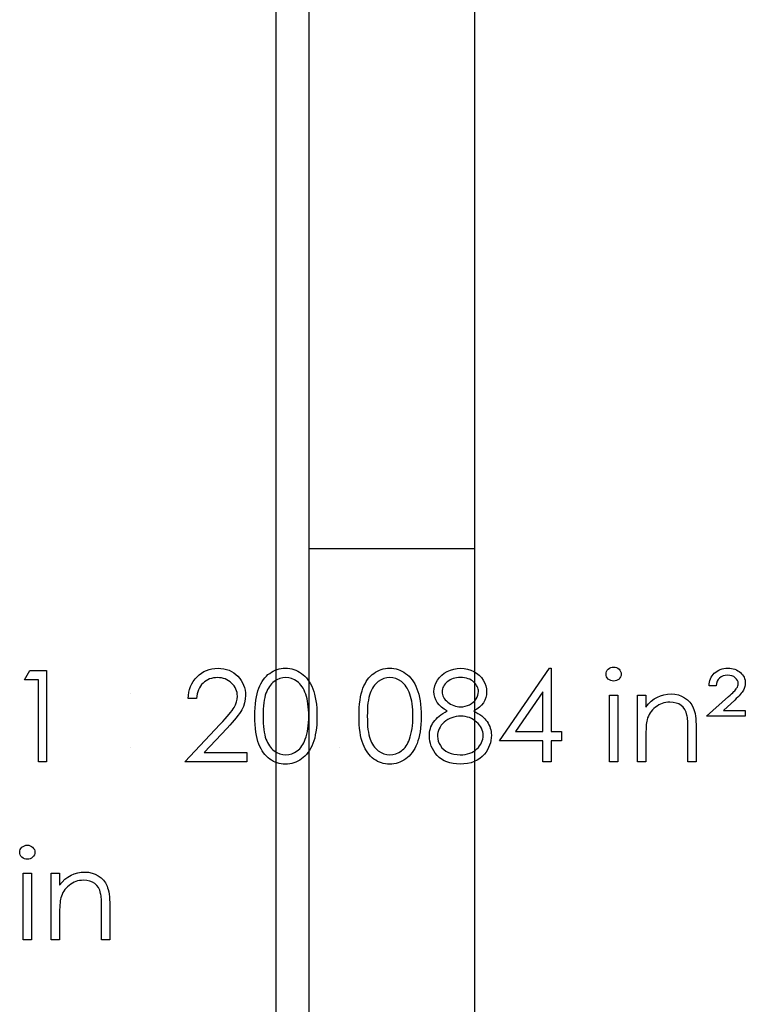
# Model space of a CAD drawing. Header units: inches. Extents: x 7.3 to 43.3, y -43.5 to -20.4.
# Tile 108 of 136: x 42 to 43, y -40.6 to -39.1. Entities that reach past the tile are written whole.
import ezdxf

# ---------------------------------------------------------------- set-up
doc = ezdxf.new("R2010")
doc.units = ezdxf.units.IN
doc.header["$LTSCALE"] = 0.5
doc.header["$MEASUREMENT"] = 0
doc.layers.add('SID-M-D', color=42, linetype='Continuous')
doc.layers.add('SID-M-S', color=105, linetype='Continuous')

# ---------------------------------------------------------------- blocks, each defined once
blk = doc.blocks.new('*U11')
at = {"layer": 'SID-M-S'}
for p, q in [((0.25, 0), (0.25, 22)), ((0.3, 0), (0.3, 22)), ((0.55, 0), (0.55, 22)), ((0.3, 3), (0.55, 3))]:
    blk.add_line(p, q, dxfattribs=at)

msp = doc.modelspace()

# ---------------------------------------------------------------- linework, layer by layer
at = {"color": 7, "linetype": 'Continuous'}
for p, q in [((41.9612, -40.1116), (41.9693, -40.0975)), ((41.9693, -40.0975), (41.9948, -40.0975)), ((41.9948, -40.0975), (41.9948, -40.0975)), ((41.9948, -40.0975), (41.9948, -40.2353)), ((42.2219, -40.1069), (42.2252, -40.1039)), ((42.2252, -40.1039), (42.2287, -40.1012)), ((42.2287, -40.1012), (42.2323, -40.099)), ((42.2323, -40.099), (42.2362, -40.0972)), ((42.2362, -40.0972), (42.2402, -40.0958)), ((42.2402, -40.0958), (42.2444, -40.0948)), ((42.2444, -40.0948), (42.2489, -40.0942)), ((42.2489, -40.0942), (42.2535, -40.094)), ((42.2535, -40.094), (42.2535, -40.094)), ((42.2535, -40.094), (42.258, -40.0942)), ((42.258, -40.0942), (42.2623, -40.0948)), ((42.2623, -40.0948), (42.2664, -40.0957)), ((42.2664, -40.0957), (42.2703, -40.097)), ((42.2703, -40.097), (42.274, -40.0988)), ((42.274, -40.0988), (42.2774, -40.1009)), ((42.2774, -40.1009), (42.2806, -40.1033)), ((42.2806, -40.1033), (42.2836, -40.1062)), ((42.2836, -40.1062), (42.2863, -40.1093)), ((42.3242, -40.1084), (42.3265, -40.106)), ((42.3265, -40.106), (42.3289, -40.1037)), ((42.3289, -40.1037), (42.3315, -40.1017)), ((42.3315, -40.1017), (42.3342, -40.0999)), ((42.3342, -40.0999), (42.337, -40.0983)), ((42.337, -40.0983), (42.3398, -40.097)), ((42.3398, -40.097), (42.3428, -40.0959)), ((42.3428, -40.0959), (42.3458, -40.0951)), ((42.3458, -40.0951), (42.3489, -40.0945)), ((42.3489, -40.0945), (42.352, -40.0941)), ((42.352, -40.0941), (42.3553, -40.094)), ((42.3553, -40.094), (42.3553, -40.094)), ((42.3553, -40.094), (42.3586, -40.0941)), ((42.3586, -40.0941), (42.3618, -40.0945)), ((42.3618, -40.0945), (42.3649, -40.0951)), ((42.3649, -40.0951), (42.368, -40.0959)), ((42.368, -40.0959), (42.371, -40.097)), ((42.371, -40.097), (42.3739, -40.0983)), ((42.3739, -40.0983), (42.3767, -40.0999)), ((42.3767, -40.0999), (42.3795, -40.1017)), ((42.3795, -40.1017), (42.3821, -40.1038)), ((42.3821, -40.1038), (42.3846, -40.1061)), ((42.3846, -40.1061), (42.3869, -40.1086)), ((42.4814, -40.1084), (42.4837, -40.106)), ((42.4837, -40.106), (42.4861, -40.1037)), ((42.4861, -40.1037), (42.4887, -40.1017)), ((42.4887, -40.1017), (42.4914, -40.0999)), ((42.4914, -40.0999), (42.4942, -40.0983)), ((42.4942, -40.0983), (42.4971, -40.097)), ((42.4971, -40.097), (42.5, -40.0959)), ((42.5, -40.0959), (42.503, -40.0951)), ((42.503, -40.0951), (42.5061, -40.0945)), ((42.5061, -40.0945), (42.5093, -40.0941)), ((42.5093, -40.0941), (42.5125, -40.094)), ((42.5125, -40.094), (42.5125, -40.094)), ((42.5125, -40.094), (42.5158, -40.0941)), ((42.5158, -40.0941), (42.519, -40.0945)), ((42.519, -40.0945), (42.5222, -40.0951)), ((42.5222, -40.0951), (42.5252, -40.0959)), ((42.5252, -40.0959), (42.5282, -40.097)), ((42.5282, -40.097), (42.5311, -40.0983)), ((42.5311, -40.0983), (42.534, -40.0999)), ((42.534, -40.0999), (42.5367, -40.1017)), ((42.5367, -40.1017), (42.5393, -40.1038)), ((42.5393, -40.1038), (42.5418, -40.1061)), ((42.5418, -40.1061), (42.5442, -40.1086)), ((42.5878, -40.1081), (42.5912, -40.1046)), ((42.5912, -40.1046), (42.5951, -40.1015)), ((42.5951, -40.1015), (42.5996, -40.0988)), ((42.5996, -40.0988), (42.6044, -40.0967)), ((42.6044, -40.0967), (42.6094, -40.0952)), ((42.6094, -40.0952), (42.6145, -40.0943)), ((42.6145, -40.0943), (42.6199, -40.094)), ((42.6199, -40.094), (42.6199, -40.094)), ((42.6199, -40.094), (42.6252, -40.0943)), ((42.6252, -40.0943), (42.6302, -40.0952)), ((42.6302, -40.0952), (42.635, -40.0967)), ((42.635, -40.0967), (42.6396, -40.0989)), ((42.6396, -40.0989), (42.6439, -40.1015)), ((42.6439, -40.1015), (42.6477, -40.1046)), ((42.6477, -40.1046), (42.651, -40.1082)), ((42.6785, -40.2035), (42.7537, -40.094)), ((42.7537, -40.094), (42.7562, -40.094)), ((42.7562, -40.094), (42.7562, -40.094)), ((42.7562, -40.094), (42.7562, -40.1894)), ((42.8392, -40.1029), (42.8394, -40.1007)), ((42.8394, -40.1049), (42.8392, -40.1029)), ((42.8392, -40.1029), (42.8392, -40.1029)), ((42.8394, -40.1007), (42.8401, -40.0988)), ((42.8401, -40.1069), (42.8394, -40.1049)), ((42.8401, -40.0988), (42.8411, -40.097)), ((42.8411, -40.097), (42.8426, -40.0953)), ((42.8426, -40.0953), (42.8443, -40.094)), ((42.8443, -40.094), (42.8463, -40.093)), ((42.8463, -40.093), (42.8484, -40.0924)), ((42.8484, -40.0924), (42.8506, -40.0922)), ((42.8506, -40.0922), (42.8529, -40.0924)), ((42.8529, -40.0924), (42.8551, -40.093)), ((42.8551, -40.093), (42.857, -40.094)), ((42.857, -40.094), (42.8588, -40.0953)), ((42.8588, -40.0953), (42.8603, -40.097)), ((42.8603, -40.097), (42.8613, -40.0988)), ((42.8613, -40.0988), (42.862, -40.1007)), ((42.862, -40.1049), (42.8613, -40.1069)), ((42.862, -40.1007), (42.8622, -40.1029)), ((42.8622, -40.1029), (42.862, -40.1049)), ((42.8622, -40.1029), (42.8622, -40.1029)), ((42.9979, -40.1077), (42.9993, -40.1055)), ((42.9993, -40.1055), (43.0009, -40.1034)), ((43.0009, -40.1034), (43.0027, -40.1015)), ((43.0027, -40.1015), (43.0048, -40.0997)), ((43.0048, -40.0997), (43.0069, -40.0982)), ((43.0069, -40.0982), (43.0093, -40.0969)), ((43.0093, -40.0969), (43.0117, -40.0959)), ((43.0117, -40.0959), (43.0144, -40.095)), ((43.0159, -40.1056), (43.013, -40.1069)), ((43.0144, -40.095), (43.0171, -40.0945)), ((43.0192, -40.1048), (43.0159, -40.1056)), ((43.0171, -40.0945), (43.02, -40.0941)), ((43.0228, -40.1046), (43.0192, -40.1048)), ((43.02, -40.0941), (43.0231, -40.094)), ((43.0262, -40.1048), (43.0228, -40.1046)), ((43.0228, -40.1046), (43.0228, -40.1046)), ((43.0231, -40.094), (43.0231, -40.094)), ((43.0231, -40.094), (43.0259, -40.0941)), ((43.0259, -40.0941), (43.0287, -40.0944)), ((43.0292, -40.1055), (43.0262, -40.1048)), ((43.0287, -40.0944), (43.0312, -40.0949)), ((43.0319, -40.1067), (43.0292, -40.1055)), ((43.0312, -40.0949), (43.0337, -40.0956)), ((43.0337, -40.0956), (43.036, -40.0966)), ((43.036, -40.0966), (43.0382, -40.0977)), ((43.0382, -40.0977), (43.0402, -40.099)), ((43.0402, -40.099), (43.0421, -40.1005)), ((43.0421, -40.1005), (43.0438, -40.1022)), ((43.0438, -40.1022), (43.0453, -40.1039)), ((43.0453, -40.1039), (43.0466, -40.1058)), ((43.0466, -40.1058), (43.0476, -40.1077)), ((41.9824, -40.1116), (41.9612, -40.1116)), ((41.9612, -40.1116), (41.9612, -40.1116)), ((41.9824, -40.2353), (41.9824, -40.1116)), ((41.9824, -40.1116), (41.9824, -40.1116)), ((42.2122, -40.1216), (42.214, -40.1176)), ((42.214, -40.1176), (42.2162, -40.1138)), ((42.2162, -40.1138), (42.2189, -40.1102)), ((42.2189, -40.1102), (42.2219, -40.1069)), ((42.227, -40.1211), (42.2254, -40.1237)), ((42.2288, -40.1187), (42.227, -40.1211)), ((42.2309, -40.1165), (42.2288, -40.1187)), ((42.2331, -40.1145), (42.2309, -40.1165)), ((42.2355, -40.1128), (42.2331, -40.1145)), ((42.2381, -40.1114), (42.2355, -40.1128)), ((42.2407, -40.1102), (42.2381, -40.1114)), ((42.2436, -40.1093), (42.2407, -40.1102)), ((42.2465, -40.1086), (42.2436, -40.1093)), ((42.2496, -40.1083), (42.2465, -40.1086)), ((42.2528, -40.1081), (42.2496, -40.1083)), ((42.2559, -40.1083), (42.2528, -40.1081)), ((42.2528, -40.1081), (42.2528, -40.1081)), ((42.2589, -40.1086), (42.2559, -40.1083)), ((42.2617, -40.1093), (42.2589, -40.1086)), ((42.2644, -40.1102), (42.2617, -40.1093)), ((42.267, -40.1113), (42.2644, -40.1102)), ((42.2695, -40.1128), (42.267, -40.1113)), ((42.2718, -40.1144), (42.2695, -40.1128)), ((42.2741, -40.1164), (42.2718, -40.1144)), ((42.2761, -40.1185), (42.2741, -40.1164)), ((42.2778, -40.1207), (42.2761, -40.1185)), ((42.2793, -40.123), (42.2778, -40.1207)), ((42.2863, -40.1093), (42.2886, -40.1126)), ((42.2886, -40.1126), (42.2906, -40.116)), ((42.2906, -40.116), (42.2922, -40.1195)), ((42.2922, -40.1195), (42.2935, -40.1231)), ((42.3151, -40.1243), (42.3166, -40.1206)), ((42.3166, -40.1206), (42.3183, -40.1173)), ((42.3183, -40.1173), (42.3201, -40.1141)), ((42.3201, -40.1141), (42.3221, -40.1112)), ((42.3221, -40.1112), (42.3242, -40.1084)), ((42.3327, -40.1194), (42.3311, -40.1216)), ((42.3344, -40.1175), (42.3327, -40.1194)), ((42.3363, -40.1157), (42.3344, -40.1175)), ((42.3383, -40.1141), (42.3363, -40.1157)), ((42.3424, -40.1115), (42.3383, -40.1141)), ((42.3467, -40.1096), (42.3424, -40.1115)), ((42.3512, -40.1085), (42.3467, -40.1096)), ((42.3557, -40.1081), (42.3512, -40.1085)), ((42.3602, -40.1085), (42.3557, -40.1081)), ((42.3557, -40.1081), (42.3557, -40.1081)), ((42.3646, -40.1096), (42.3602, -40.1085)), ((42.3689, -40.1115), (42.3646, -40.1096)), ((42.373, -40.1141), (42.3689, -40.1115)), ((42.375, -40.1157), (42.373, -40.1141)), ((42.3769, -40.1176), (42.375, -40.1157)), ((42.3787, -40.1196), (42.3769, -40.1176)), ((42.3803, -40.1219), (42.3787, -40.1196)), ((42.3869, -40.1086), (42.3891, -40.1114)), ((42.3891, -40.1114), (42.3912, -40.1144)), ((42.3912, -40.1144), (42.3931, -40.1177)), ((42.3931, -40.1177), (42.3949, -40.1212)), ((42.4723, -40.1243), (42.4738, -40.1206)), ((42.4738, -40.1206), (42.4755, -40.1173)), ((42.4755, -40.1173), (42.4773, -40.1141)), ((42.4773, -40.1141), (42.4793, -40.1112)), ((42.4793, -40.1112), (42.4814, -40.1084)), ((42.4899, -40.1194), (42.4883, -40.1216)), ((42.4917, -40.1175), (42.4899, -40.1194)), ((42.4935, -40.1157), (42.4917, -40.1175)), ((42.4955, -40.1141), (42.4935, -40.1157)), ((42.4997, -40.1115), (42.4955, -40.1141)), ((42.5039, -40.1096), (42.4997, -40.1115)), ((42.5084, -40.1085), (42.5039, -40.1096)), ((42.5129, -40.1081), (42.5084, -40.1085)), ((42.5174, -40.1085), (42.5129, -40.1081)), ((42.5129, -40.1081), (42.5129, -40.1081)), ((42.5218, -40.1096), (42.5174, -40.1085)), ((42.5261, -40.1115), (42.5218, -40.1096)), ((42.5303, -40.1141), (42.5261, -40.1115)), ((42.5322, -40.1157), (42.5303, -40.1141)), ((42.5341, -40.1176), (42.5322, -40.1157)), ((42.5359, -40.1196), (42.5341, -40.1176)), ((42.5376, -40.1219), (42.5359, -40.1196)), ((42.5442, -40.1086), (42.5464, -40.1114)), ((42.5464, -40.1114), (42.5484, -40.1144)), ((42.5484, -40.1144), (42.5504, -40.1177)), ((42.5504, -40.1177), (42.5521, -40.1212)), ((42.5799, -40.125), (42.5808, -40.1206)), ((42.5808, -40.1206), (42.5825, -40.1163)), ((42.5825, -40.1163), (42.5849, -40.1121)), ((42.5849, -40.1121), (42.5878, -40.1081)), ((42.5949, -40.1195), (42.5938, -40.1214)), ((42.5963, -40.1178), (42.5949, -40.1195)), ((42.5978, -40.1161), (42.5963, -40.1178)), ((42.5996, -40.1145), (42.5978, -40.1161)), ((42.6017, -40.113), (42.5996, -40.1145)), ((42.6038, -40.1117), (42.6017, -40.113)), ((42.606, -40.1106), (42.6038, -40.1117)), ((42.6084, -40.1097), (42.606, -40.1106)), ((42.6109, -40.109), (42.6084, -40.1097)), ((42.6136, -40.1085), (42.6109, -40.109)), ((42.6163, -40.1082), (42.6136, -40.1085)), ((42.6192, -40.1081), (42.6163, -40.1082)), ((42.6225, -40.1082), (42.6192, -40.1081)), ((42.6255, -40.1085), (42.6225, -40.1082)), ((42.6284, -40.1091), (42.6255, -40.1085)), ((42.631, -40.1098), (42.6284, -40.1091)), ((42.6335, -40.1107), (42.631, -40.1098)), ((42.6357, -40.1119), (42.6335, -40.1107)), ((42.6378, -40.1132), (42.6357, -40.1119)), ((42.6396, -40.1148), (42.6378, -40.1132)), ((42.6413, -40.1165), (42.6396, -40.1148)), ((42.6427, -40.1182), (42.6413, -40.1165)), ((42.6439, -40.1199), (42.6427, -40.1182)), ((42.6449, -40.1217), (42.6439, -40.1199)), ((42.651, -40.1082), (42.6539, -40.1121)), ((42.6539, -40.1121), (42.6561, -40.1164)), ((42.6561, -40.1164), (42.6577, -40.1207)), ((42.6577, -40.1207), (42.6587, -40.1252)), ((42.8411, -40.1087), (42.8401, -40.1069)), ((42.8426, -40.1103), (42.8411, -40.1087)), ((42.8443, -40.1116), (42.8426, -40.1103)), ((42.8463, -40.1126), (42.8443, -40.1116)), ((42.8484, -40.1132), (42.8463, -40.1126)), ((42.8506, -40.1134), (42.8484, -40.1132)), ((42.8529, -40.1132), (42.8506, -40.1134)), ((42.8506, -40.1134), (42.8506, -40.1134)), ((42.8551, -40.1126), (42.8529, -40.1132)), ((42.857, -40.1116), (42.8551, -40.1126)), ((42.8588, -40.1103), (42.857, -40.1116)), ((42.8603, -40.1087), (42.8588, -40.1103)), ((42.8613, -40.1069), (42.8603, -40.1087)), ((42.9947, -40.1205), (42.9948, -40.1177)), ((43.0053, -40.1205), (42.9947, -40.1205)), ((42.9947, -40.1205), (42.9947, -40.1205)), ((42.9948, -40.1177), (42.9953, -40.115)), ((42.9953, -40.115), (42.9959, -40.1124)), ((42.9959, -40.1124), (42.9968, -40.11)), ((42.9968, -40.11), (42.9979, -40.1077)), ((43.0058, -40.1169), (43.0053, -40.1205)), ((43.0069, -40.1137), (43.0058, -40.1169)), ((43.0085, -40.111), (43.0069, -40.1137)), ((43.0105, -40.1088), (43.0085, -40.111)), ((43.013, -40.1069), (43.0105, -40.1088)), ((43.0343, -40.1083), (43.0319, -40.1067)), ((43.0363, -40.1103), (43.0343, -40.1083)), ((43.0377, -40.1124), (43.0363, -40.1103)), ((43.0375, -40.1225), (43.0382, -40.1206)), ((43.0386, -40.1147), (43.0377, -40.1124)), ((43.0382, -40.1206), (43.0387, -40.1189)), ((43.0388, -40.1171), (43.0386, -40.1147)), ((43.0387, -40.1189), (43.0388, -40.1171)), ((43.0388, -40.1171), (43.0388, -40.1171)), ((43.0476, -40.1077), (43.0484, -40.1097)), ((43.0484, -40.1097), (43.049, -40.1118)), ((43.0492, -40.119), (43.0487, -40.1218)), ((43.049, -40.1118), (43.0493, -40.1139)), ((43.0494, -40.1161), (43.0492, -40.119)), ((43.0493, -40.1139), (43.0494, -40.1161)), ((43.0494, -40.1161), (43.0494, -40.1161)), ((42.2085, -40.1399), (42.2089, -40.135)), ((42.2089, -40.135), (42.2096, -40.1303)), ((42.2096, -40.1303), (42.2107, -40.1259)), ((42.2107, -40.1259), (42.2122, -40.1216)), ((42.222, -40.1328), (42.2213, -40.1362)), ((42.2229, -40.1295), (42.222, -40.1328)), ((42.224, -40.1265), (42.2229, -40.1295)), ((42.2254, -40.1237), (42.224, -40.1265)), ((42.2806, -40.1254), (42.2793, -40.123)), ((42.2815, -40.1279), (42.2806, -40.1254)), ((42.2822, -40.1305), (42.2815, -40.1279)), ((42.2826, -40.1332), (42.2822, -40.1305)), ((42.2827, -40.1361), (42.2826, -40.1332)), ((42.2935, -40.1231), (42.2944, -40.1269)), ((42.2944, -40.1269), (42.2949, -40.1309)), ((42.2951, -40.1349), (42.2947, -40.1407)), ((42.2949, -40.1309), (42.2951, -40.1349)), ((42.2951, -40.1349), (42.2951, -40.1349)), ((42.3115, -40.1372), (42.3125, -40.1325)), ((42.3125, -40.1325), (42.3137, -40.1282)), ((42.3137, -40.1282), (42.3151, -40.1243)), ((42.3249, -40.1349), (42.324, -40.1384)), ((42.3259, -40.1318), (42.3249, -40.1349)), ((42.327, -40.129), (42.3259, -40.1318)), ((42.3282, -40.1263), (42.327, -40.129)), ((42.3296, -40.1239), (42.3282, -40.1263)), ((42.3311, -40.1216), (42.3296, -40.1239)), ((42.3819, -40.1243), (42.3803, -40.1219)), ((42.3833, -40.1271), (42.3819, -40.1243)), ((42.3846, -40.13), (42.3833, -40.1271)), ((42.3859, -40.1331), (42.3846, -40.13)), ((42.3869, -40.1365), (42.3859, -40.1331)), ((42.3949, -40.1212), (42.3966, -40.1249)), ((42.3966, -40.1249), (42.398, -40.129)), ((42.398, -40.129), (42.3993, -40.1333)), ((42.3993, -40.1333), (42.4004, -40.138)), ((42.4687, -40.1372), (42.4697, -40.1325)), ((42.4697, -40.1325), (42.4709, -40.1282)), ((42.4709, -40.1282), (42.4723, -40.1243)), ((42.4821, -40.1349), (42.4812, -40.1384)), ((42.4831, -40.1318), (42.4821, -40.1349)), ((42.4842, -40.129), (42.4831, -40.1318)), ((42.4855, -40.1263), (42.4842, -40.129)), ((42.4868, -40.1239), (42.4855, -40.1263)), ((42.4883, -40.1216), (42.4868, -40.1239)), ((42.5391, -40.1243), (42.5376, -40.1219)), ((42.5405, -40.1271), (42.5391, -40.1243)), ((42.5419, -40.13), (42.5405, -40.1271)), ((42.5431, -40.1331), (42.5419, -40.13)), ((42.5442, -40.1365), (42.5431, -40.1331)), ((42.5521, -40.1212), (42.5538, -40.1249)), ((42.5538, -40.1249), (42.5553, -40.129)), ((42.5553, -40.129), (42.5566, -40.1333)), ((42.5566, -40.1333), (42.5576, -40.138)), ((42.5795, -40.1293), (42.5799, -40.125)), ((42.5798, -40.1336), (42.5795, -40.1293)), ((42.5795, -40.1293), (42.5795, -40.1293)), ((42.5808, -40.1378), (42.5798, -40.1336)), ((42.592, -40.1274), (42.5919, -40.1295)), ((42.5919, -40.1295), (42.5919, -40.1295)), ((42.5919, -40.1295), (42.592, -40.1317)), ((42.5924, -40.1253), (42.592, -40.1274)), ((42.592, -40.1317), (42.5924, -40.1338)), ((42.593, -40.1233), (42.5924, -40.1253)), ((42.5924, -40.1338), (42.593, -40.1358)), ((42.5938, -40.1214), (42.593, -40.1233)), ((42.593, -40.1358), (42.594, -40.1378)), ((42.6446, -40.1376), (42.6458, -40.1348)), ((42.6457, -40.1235), (42.6449, -40.1217)), ((42.6462, -40.1254), (42.6457, -40.1235)), ((42.6458, -40.1348), (42.6464, -40.132)), ((42.6465, -40.1273), (42.6462, -40.1254)), ((42.6464, -40.132), (42.6467, -40.1293)), ((42.6467, -40.1293), (42.6465, -40.1273)), ((42.6467, -40.1293), (42.6467, -40.1293)), ((42.6587, -40.1342), (42.6578, -40.1384)), ((42.6587, -40.1252), (42.659, -40.1297)), ((42.659, -40.1297), (42.6587, -40.1342)), ((42.659, -40.1297), (42.659, -40.1297)), ((42.7438, -40.1295), (42.7027, -40.1894)), ((42.7438, -40.1894), (42.7438, -40.1295)), ((42.7438, -40.1295), (42.7438, -40.1295)), ((42.8445, -40.1346), (42.8569, -40.1346)), ((42.8445, -40.2353), (42.8445, -40.1346)), ((42.8569, -40.1346), (42.8569, -40.1346)), ((42.8569, -40.1346), (42.8569, -40.2353)), ((42.8869, -40.1346), (42.8993, -40.1346)), ((42.8869, -40.2353), (42.8869, -40.1346)), ((42.8993, -40.1346), (42.8993, -40.1346)), ((42.8993, -40.1346), (42.8993, -40.1528)), ((42.9168, -40.1376), (42.9216, -40.1355)), ((42.9216, -40.1355), (42.9267, -40.134)), ((42.9267, -40.134), (42.9321, -40.1332)), ((42.9321, -40.1332), (42.9376, -40.1328)), ((42.9376, -40.1328), (42.9376, -40.1328)), ((42.9376, -40.1328), (42.9432, -40.1332)), ((42.9432, -40.1332), (42.9484, -40.1343)), ((42.9484, -40.1343), (42.9533, -40.1361)), ((43.0242, -40.1369), (43.0266, -40.1347)), ((43.0266, -40.1347), (43.0287, -40.1328)), ((43.0287, -40.1328), (43.0306, -40.131)), ((43.0306, -40.131), (43.0322, -40.1293)), ((43.0322, -40.1293), (43.0336, -40.1279)), ((43.0336, -40.1279), (43.0348, -40.1265)), ((43.0348, -40.1265), (43.0357, -40.1253)), ((43.0357, -40.1253), (43.0364, -40.1243)), ((43.0364, -40.1243), (43.0375, -40.1225)), ((43.04, -40.1356), (43.0381, -40.1376)), ((43.0417, -40.1336), (43.04, -40.1356)), ((43.0433, -40.1318), (43.0417, -40.1336)), ((43.0445, -40.1301), (43.0433, -40.1318)), ((43.0456, -40.1286), (43.0445, -40.1301)), ((43.0465, -40.1272), (43.0456, -40.1286)), ((43.0478, -40.1245), (43.0465, -40.1272)), ((43.0487, -40.1218), (43.0478, -40.1245)), ((42.2209, -40.1399), (42.2085, -40.1399)), ((42.2085, -40.1399), (42.2085, -40.1399)), ((42.2213, -40.1362), (42.2209, -40.1399)), ((42.2778, -40.1532), (42.28, -40.1491)), ((42.28, -40.1491), (42.2815, -40.1449)), ((42.2815, -40.1449), (42.2824, -40.1405)), ((42.2824, -40.1405), (42.2827, -40.1361)), ((42.2827, -40.1361), (42.2827, -40.1361)), ((42.2937, -40.1462), (42.2919, -40.1516)), ((42.2947, -40.1407), (42.2937, -40.1462)), ((42.3096, -40.1536), (42.3101, -40.1477)), ((42.3101, -40.1477), (42.3107, -40.1423)), ((42.3107, -40.1423), (42.3115, -40.1372)), ((42.3222, -40.1508), (42.3219, -40.1556)), ((42.3227, -40.1463), (42.3222, -40.1508)), ((42.3233, -40.1422), (42.3227, -40.1463)), ((42.324, -40.1384), (42.3233, -40.1422)), ((42.3879, -40.1401), (42.3869, -40.1365)), ((42.3887, -40.1439), (42.3879, -40.1401)), ((42.3893, -40.1479), (42.3887, -40.1439)), ((42.3898, -40.1522), (42.3893, -40.1479)), ((42.4004, -40.138), (42.4013, -40.143)), ((42.4013, -40.143), (42.402, -40.1484)), ((42.402, -40.1484), (42.4025, -40.1541)), ((42.4668, -40.1536), (42.4673, -40.1477)), ((42.4673, -40.1477), (42.4679, -40.1423)), ((42.4679, -40.1423), (42.4687, -40.1372)), ((42.4794, -40.1508), (42.4791, -40.1556)), ((42.4799, -40.1463), (42.4794, -40.1508)), ((42.4805, -40.1422), (42.4799, -40.1463)), ((42.4812, -40.1384), (42.4805, -40.1422)), ((42.5451, -40.1401), (42.5442, -40.1365)), ((42.5459, -40.1439), (42.5451, -40.1401)), ((42.5466, -40.1479), (42.5459, -40.1439)), ((42.5471, -40.1522), (42.5466, -40.1479)), ((42.5576, -40.138), (42.5585, -40.143)), ((42.5585, -40.143), (42.5592, -40.1484)), ((42.5592, -40.1484), (42.5597, -40.1541)), ((42.5823, -40.1418), (42.5808, -40.1378)), ((42.5845, -40.1457), (42.5823, -40.1418)), ((42.5874, -40.1494), (42.5845, -40.1457)), ((42.5908, -40.1528), (42.5874, -40.1494)), ((42.594, -40.1378), (42.5951, -40.1397)), ((42.5951, -40.1397), (42.5966, -40.1416)), ((42.5966, -40.1416), (42.5983, -40.1434)), ((42.5983, -40.1434), (42.6002, -40.1452)), ((42.6002, -40.1452), (42.6024, -40.1469)), ((42.6024, -40.1469), (42.6046, -40.1483)), ((42.6046, -40.1483), (42.6069, -40.1495)), ((42.6069, -40.1495), (42.6093, -40.1505)), ((42.6093, -40.1505), (42.6118, -40.1513)), ((42.6266, -40.1515), (42.63, -40.1505)), ((42.63, -40.1505), (42.6332, -40.1491)), ((42.6332, -40.1491), (42.6362, -40.1474)), ((42.6362, -40.1474), (42.6388, -40.1453)), ((42.6388, -40.1453), (42.6411, -40.143)), ((42.6411, -40.143), (42.6431, -40.1404)), ((42.6431, -40.1404), (42.6446, -40.1376)), ((42.6514, -40.1496), (42.648, -40.1528)), ((42.6541, -40.1461), (42.6514, -40.1496)), ((42.6563, -40.1424), (42.6541, -40.1461)), ((42.6578, -40.1384), (42.6563, -40.1424)), ((42.8993, -40.1528), (42.9033, -40.1479)), ((42.9033, -40.1479), (42.9076, -40.1438)), ((42.9076, -40.1438), (42.9121, -40.1403)), ((42.9121, -40.1403), (42.9168, -40.1376)), ((42.9187, -40.1495), (42.9162, -40.1511)), ((42.9213, -40.1482), (42.9187, -40.1495)), ((42.924, -40.1471), (42.9213, -40.1482)), ((42.9267, -40.1463), (42.924, -40.1471)), ((42.9296, -40.1457), (42.9267, -40.1463)), ((42.9325, -40.1453), (42.9296, -40.1457)), ((42.9354, -40.1452), (42.9325, -40.1453)), ((42.9405, -40.1455), (42.9354, -40.1452)), ((42.9354, -40.1452), (42.9354, -40.1452)), ((42.945, -40.1465), (42.9405, -40.1455)), ((42.949, -40.148), (42.945, -40.1465)), ((42.9526, -40.1502), (42.949, -40.148)), ((42.9556, -40.153), (42.9526, -40.1502)), ((42.9533, -40.1361), (42.9579, -40.1385)), ((42.9579, -40.1385), (42.962, -40.1416)), ((42.962, -40.1416), (42.9656, -40.1452)), ((42.9656, -40.1452), (42.9686, -40.1493)), ((42.9686, -40.1493), (42.971, -40.1539)), ((42.9911, -40.1664), (43.0242, -40.1369)), ((43.0336, -40.1421), (43.0163, -40.1576)), ((43.0242, -40.1369), (43.0242, -40.1369)), ((43.0359, -40.1398), (43.0336, -40.1421)), ((43.0336, -40.1421), (43.0336, -40.1421)), ((43.0381, -40.1376), (43.0359, -40.1398)), ((42.2673, -40.1669), (42.2701, -40.1636)), ((42.2701, -40.1636), (42.2725, -40.1606)), ((42.2725, -40.1606), (42.2747, -40.1579)), ((42.2747, -40.1579), (42.2764, -40.1554)), ((42.2764, -40.1554), (42.2778, -40.1532)), ((42.2836, -40.1654), (42.281, -40.1688)), ((42.2859, -40.1623), (42.2836, -40.1654)), ((42.2878, -40.1594), (42.2859, -40.1623)), ((42.2894, -40.1568), (42.2878, -40.1594)), ((42.2919, -40.1516), (42.2894, -40.1568)), ((42.3092, -40.1665), (42.3093, -40.1598)), ((42.3093, -40.1598), (42.3096, -40.1536)), ((42.3217, -40.1609), (42.3216, -40.1664)), ((42.3219, -40.1556), (42.3217, -40.1609)), ((42.3902, -40.1567), (42.3898, -40.1522)), ((42.3904, -40.1614), (42.3902, -40.1567)), ((42.3905, -40.1664), (42.3904, -40.1614)), ((42.4025, -40.1541), (42.4028, -40.1601)), ((42.4028, -40.1601), (42.4029, -40.1665)), ((42.4665, -40.1598), (42.4668, -40.1536)), ((42.4665, -40.1665), (42.4665, -40.1598)), ((42.4789, -40.1609), (42.4788, -40.1664)), ((42.4791, -40.1556), (42.4789, -40.1609)), ((42.5474, -40.1567), (42.5471, -40.1522)), ((42.5476, -40.1614), (42.5474, -40.1567)), ((42.5477, -40.1664), (42.5476, -40.1614)), ((42.5597, -40.1541), (42.56, -40.1601)), ((42.56, -40.1601), (42.5601, -40.1665)), ((42.5873, -40.1664), (42.59, -40.1643)), ((42.59, -40.1643), (42.593, -40.1623)), ((42.5949, -40.1558), (42.5908, -40.1528)), ((42.593, -40.1623), (42.5962, -40.1604)), ((42.5996, -40.1585), (42.5949, -40.1558)), ((42.5962, -40.1604), (42.5996, -40.1585)), ((42.5996, -40.1585), (42.5996, -40.1585)), ((42.6118, -40.1513), (42.6143, -40.1518)), ((42.6143, -40.1518), (42.617, -40.1522)), ((42.617, -40.1522), (42.6197, -40.1523)), ((42.6197, -40.1523), (42.6232, -40.1521)), ((42.6197, -40.1523), (42.6197, -40.1523)), ((42.6232, -40.1521), (42.6266, -40.1515)), ((42.6394, -40.1585), (42.6428, -40.1603)), ((42.644, -40.1558), (42.6395, -40.1585)), ((42.6428, -40.1603), (42.6459, -40.1622)), ((42.648, -40.1528), (42.644, -40.1558)), ((42.6459, -40.1622), (42.6488, -40.1641)), ((42.6488, -40.1641), (42.6515, -40.1661)), ((42.8993, -40.1528), (42.8993, -40.1528)), ((42.9044, -40.1639), (42.9031, -40.1664)), ((42.9058, -40.1615), (42.9044, -40.1639)), ((42.9075, -40.1592), (42.9058, -40.1615)), ((42.9094, -40.1569), (42.9075, -40.1592)), ((42.9115, -40.1549), (42.9094, -40.1569)), ((42.9138, -40.1529), (42.9115, -40.1549)), ((42.9162, -40.1511), (42.9138, -40.1529)), ((42.958, -40.1564), (42.9556, -40.153)), ((42.96, -40.1604), (42.958, -40.1564)), ((42.9614, -40.165), (42.96, -40.1604)), ((42.9617, -40.1666), (42.9614, -40.165)), ((42.9614, -40.165), (42.9614, -40.165)), ((42.971, -40.1539), (42.972, -40.1564)), ((42.972, -40.1564), (42.9729, -40.1594)), ((42.9729, -40.1594), (42.9736, -40.1626)), ((42.9736, -40.1626), (42.9742, -40.1662)), ((43.0163, -40.1576), (43.0163, -40.1576)), ((43.0163, -40.1576), (43.0494, -40.1576)), ((43.0494, -40.1576), (43.0494, -40.1576)), ((43.0494, -40.1576), (43.0494, -40.1664)), ((42.2032, -40.2353), (42.2567, -40.1783)), ((42.2567, -40.1783), (42.2606, -40.1742)), ((42.2567, -40.1783), (42.2567, -40.1783)), ((42.2606, -40.1742), (42.2641, -40.1704)), ((42.2641, -40.1704), (42.2673, -40.1669)), ((42.2712, -40.1801), (42.2672, -40.1844)), ((42.2748, -40.1761), (42.2712, -40.1801)), ((42.278, -40.1723), (42.2748, -40.1761)), ((42.281, -40.1688), (42.278, -40.1723)), ((42.3093, -40.173), (42.3092, -40.1665)), ((42.3096, -40.1792), (42.3093, -40.173)), ((42.3101, -40.1851), (42.3096, -40.1792)), ((42.3216, -40.1664), (42.3217, -40.1719)), ((42.3217, -40.1719), (42.3219, -40.1771)), ((42.3219, -40.1771), (42.3222, -40.182)), ((42.3898, -40.1808), (42.3902, -40.1762)), ((42.3902, -40.1762), (42.3904, -40.1714)), ((42.3904, -40.1714), (42.3905, -40.1664)), ((42.3905, -40.1664), (42.3905, -40.1664)), ((42.4025, -40.1788), (42.402, -40.1845)), ((42.4028, -40.1728), (42.4025, -40.1788)), ((42.4029, -40.1665), (42.4028, -40.1728)), ((42.4029, -40.1665), (42.4029, -40.1665)), ((42.4665, -40.173), (42.4665, -40.1665)), ((42.4668, -40.1792), (42.4665, -40.173)), ((42.4673, -40.1851), (42.4668, -40.1792)), ((42.4788, -40.1664), (42.4789, -40.1719)), ((42.4789, -40.1719), (42.4791, -40.1771)), ((42.4791, -40.1771), (42.4794, -40.182)), ((42.547, -40.1808), (42.5474, -40.1762)), ((42.5474, -40.1762), (42.5476, -40.1714)), ((42.5476, -40.1714), (42.5477, -40.1664)), ((42.5477, -40.1664), (42.5477, -40.1664)), ((42.5597, -40.1788), (42.5592, -40.1845)), ((42.56, -40.1728), (42.5597, -40.1788)), ((42.5601, -40.1665), (42.56, -40.1728)), ((42.5601, -40.1665), (42.5601, -40.1665)), ((42.575, -40.1826), (42.5761, -40.1801)), ((42.5761, -40.1801), (42.5774, -40.1776)), ((42.5774, -40.1776), (42.5789, -40.1752)), ((42.5789, -40.1752), (42.5806, -40.1729)), ((42.5806, -40.1729), (42.5826, -40.1707)), ((42.5826, -40.1707), (42.5848, -40.1685)), ((42.5848, -40.1685), (42.5873, -40.1664)), ((42.5905, -40.1802), (42.5888, -40.1828)), ((42.5926, -40.1778), (42.5905, -40.1802)), ((42.5949, -40.1755), (42.5926, -40.1778)), ((42.5975, -40.1734), (42.5949, -40.1755)), ((42.6003, -40.1715), (42.5975, -40.1734)), ((42.6032, -40.17), (42.6003, -40.1715)), ((42.6063, -40.1687), (42.6032, -40.17)), ((42.6095, -40.1677), (42.6063, -40.1687)), ((42.6128, -40.167), (42.6095, -40.1677)), ((42.6163, -40.1666), (42.6128, -40.167)), ((42.62, -40.1664), (42.6163, -40.1666)), ((42.6234, -40.1666), (42.62, -40.1664)), ((42.6267, -40.167), (42.6234, -40.1666)), ((42.6299, -40.1677), (42.6267, -40.167)), ((42.6329, -40.1686), (42.6299, -40.1677)), ((42.6359, -40.1699), (42.6329, -40.1686)), ((42.6386, -40.1714), (42.6359, -40.1699)), ((42.6413, -40.1732), (42.6386, -40.1714)), ((42.6438, -40.1752), (42.6413, -40.1732)), ((42.6462, -40.1775), (42.6438, -40.1752)), ((42.6482, -40.1798), (42.6462, -40.1775)), ((42.6499, -40.1822), (42.6482, -40.1798)), ((42.6515, -40.1661), (42.6539, -40.1681)), ((42.6539, -40.1681), (42.6561, -40.1703)), ((42.6561, -40.1703), (42.658, -40.1724)), ((42.658, -40.1724), (42.6597, -40.1746)), ((42.6597, -40.1746), (42.6612, -40.1769)), ((42.6612, -40.1769), (42.6625, -40.1793)), ((42.6625, -40.1793), (42.6636, -40.1818)), ((42.9, -40.1791), (42.8997, -40.1823)), ((42.9004, -40.1764), (42.9, -40.1791)), ((42.9007, -40.1739), (42.9004, -40.1764)), ((42.9012, -40.1719), (42.9007, -40.1739)), ((42.902, -40.1691), (42.9012, -40.1719)), ((42.9012, -40.1719), (42.9012, -40.1719)), ((42.9031, -40.1664), (42.902, -40.1691)), ((42.962, -40.1686), (42.9617, -40.1666)), ((42.9623, -40.1709), (42.962, -40.1686)), ((42.9625, -40.1736), (42.9623, -40.1709)), ((42.9627, -40.1767), (42.9625, -40.1736)), ((42.9628, -40.1801), (42.9627, -40.1767)), ((42.9628, -40.1838), (42.9628, -40.1801)), ((42.9742, -40.1662), (42.9746, -40.1701)), ((42.9746, -40.1701), (42.975, -40.1744)), ((42.975, -40.1744), (42.9752, -40.179)), ((42.9752, -40.179), (42.9752, -40.1839)), ((43.0494, -40.1664), (42.9911, -40.1664)), ((42.9911, -40.1664), (42.9911, -40.1664)), ((43.0494, -40.1664), (43.0494, -40.1664)), ((42.2672, -40.1844), (42.2327, -40.2212)), ((42.2672, -40.1844), (42.2672, -40.1844)), ((42.3107, -40.1905), (42.3101, -40.1851)), ((42.3116, -40.1956), (42.3107, -40.1905)), ((42.3222, -40.182), (42.3226, -40.1865)), ((42.3226, -40.1865), (42.3233, -40.1906)), ((42.3233, -40.1906), (42.324, -40.1944)), ((42.324, -40.1944), (42.3248, -40.1979)), ((42.3865, -40.1974), (42.3876, -40.1935)), ((42.3876, -40.1935), (42.3885, -40.1894)), ((42.3885, -40.1894), (42.3892, -40.1852)), ((42.3892, -40.1852), (42.3898, -40.1808)), ((42.4004, -40.1948), (42.3994, -40.1995)), ((42.4013, -40.1898), (42.4004, -40.1948)), ((42.402, -40.1845), (42.4013, -40.1898)), ((42.468, -40.1905), (42.4673, -40.1851)), ((42.4688, -40.1956), (42.468, -40.1905)), ((42.4794, -40.182), (42.4799, -40.1865)), ((42.4799, -40.1865), (42.4805, -40.1906)), ((42.4805, -40.1906), (42.4812, -40.1944)), ((42.4812, -40.1944), (42.4821, -40.1979)), ((42.5437, -40.1974), (42.5448, -40.1935)), ((42.5448, -40.1935), (42.5457, -40.1894)), ((42.5457, -40.1894), (42.5464, -40.1852)), ((42.5464, -40.1852), (42.547, -40.1808)), ((42.5577, -40.1948), (42.5566, -40.1995)), ((42.5585, -40.1898), (42.5577, -40.1948)), ((42.5592, -40.1845), (42.5585, -40.1898)), ((42.5725, -40.1963), (42.5726, -40.1934)), ((42.5726, -40.1934), (42.5729, -40.1906)), ((42.5729, -40.1906), (42.5734, -40.1879)), ((42.5734, -40.1879), (42.5741, -40.1852)), ((42.5741, -40.1852), (42.575, -40.1826)), ((42.585, -40.1937), (42.5848, -40.1967)), ((42.5855, -40.1908), (42.585, -40.1937)), ((42.5862, -40.1881), (42.5855, -40.1908)), ((42.5874, -40.1854), (42.5862, -40.1881)), ((42.5888, -40.1828), (42.5874, -40.1854)), ((42.6513, -40.1847), (42.6499, -40.1822)), ((42.6523, -40.1873), (42.6513, -40.1847)), ((42.6531, -40.1899), (42.6523, -40.1873)), ((42.6536, -40.1926), (42.6531, -40.1899)), ((42.6537, -40.1954), (42.6536, -40.1926)), ((42.6536, -40.1983), (42.6537, -40.1954)), ((42.6537, -40.1954), (42.6537, -40.1954)), ((42.6636, -40.1818), (42.6645, -40.1843)), ((42.6645, -40.1843), (42.6652, -40.1869)), ((42.6652, -40.1869), (42.6657, -40.1896)), ((42.6657, -40.1896), (42.666, -40.1923)), ((42.6661, -40.1952), (42.6659, -40.1992)), ((42.666, -40.1923), (42.6661, -40.1952)), ((42.6661, -40.1952), (42.6661, -40.1952)), ((42.7027, -40.1894), (42.7027, -40.1894)), ((42.7027, -40.1894), (42.7438, -40.1894)), ((42.7562, -40.1894), (42.7562, -40.1894)), ((42.7562, -40.1894), (42.7721, -40.1894)), ((42.7721, -40.1894), (42.7721, -40.1894)), ((42.7721, -40.1894), (42.7721, -40.2035)), ((42.8994, -40.1898), (42.8993, -40.1942)), ((42.8993, -40.1942), (42.8993, -40.1989)), ((42.8996, -40.1859), (42.8994, -40.1898)), ((42.8997, -40.1823), (42.8996, -40.1859)), ((42.9629, -40.1879), (42.9628, -40.1838)), ((42.9629, -40.2353), (42.9629, -40.1879)), ((42.9629, -40.1879), (42.9629, -40.1879)), ((42.9752, -40.1839), (42.9752, -40.1839)), ((42.9752, -40.1839), (42.9752, -40.2353)), ((42.3125, -40.2003), (42.3116, -40.1956)), ((42.3138, -40.2047), (42.3125, -40.2003)), ((42.3151, -40.2086), (42.3138, -40.2047)), ((42.3167, -40.2123), (42.3151, -40.2086)), ((42.3248, -40.1979), (42.3258, -40.2009)), ((42.3258, -40.2009), (42.327, -40.2038)), ((42.327, -40.2038), (42.3282, -40.2064)), ((42.3282, -40.2064), (42.3295, -40.2089)), ((42.3295, -40.2089), (42.331, -40.2112)), ((42.3801, -40.2114), (42.3816, -40.2091)), ((42.3816, -40.2091), (42.383, -40.2066)), ((42.383, -40.2066), (42.3842, -40.2039)), ((42.3842, -40.2039), (42.3853, -40.2011)), ((42.3853, -40.2011), (42.3865, -40.1974)), ((42.3853, -40.2011), (42.3853, -40.2011)), ((42.3967, -40.2078), (42.395, -40.2115)), ((42.3981, -40.2038), (42.3967, -40.2078)), ((42.3994, -40.1995), (42.3981, -40.2038)), ((42.4698, -40.2003), (42.4688, -40.1956)), ((42.471, -40.2047), (42.4698, -40.2003)), ((42.4724, -40.2086), (42.471, -40.2047)), ((42.4739, -40.2123), (42.4724, -40.2086)), ((42.4821, -40.1979), (42.4831, -40.2009)), ((42.4831, -40.2009), (42.4842, -40.2038)), ((42.4842, -40.2038), (42.4854, -40.2064)), ((42.4854, -40.2064), (42.4868, -40.2089)), ((42.4868, -40.2089), (42.4883, -40.2112)), ((42.5374, -40.2114), (42.5388, -40.2091)), ((42.5388, -40.2091), (42.5402, -40.2066)), ((42.5402, -40.2066), (42.5414, -40.2039)), ((42.5414, -40.2039), (42.5425, -40.2011)), ((42.5425, -40.2011), (42.5437, -40.1974)), ((42.5425, -40.2011), (42.5425, -40.2011)), ((42.5539, -40.2078), (42.5523, -40.2115)), ((42.5553, -40.2038), (42.5539, -40.2078)), ((42.5566, -40.1995), (42.5553, -40.2038)), ((42.5727, -40.2003), (42.5725, -40.1963)), ((42.5725, -40.1963), (42.5725, -40.1963)), ((42.5732, -40.2041), (42.5727, -40.2003)), ((42.5741, -40.2079), (42.5732, -40.2041)), ((42.5754, -40.2116), (42.5741, -40.2079)), ((42.5848, -40.1967), (42.5848, -40.1967)), ((42.5848, -40.1967), (42.5851, -40.2004)), ((42.5851, -40.2004), (42.5859, -40.204)), ((42.5859, -40.204), (42.5873, -40.2075)), ((42.5873, -40.2075), (42.5891, -40.2109)), ((42.6484, -40.2114), (42.6501, -40.2089)), ((42.6501, -40.2089), (42.6514, -40.2064)), ((42.6514, -40.2064), (42.6524, -40.2038)), ((42.6524, -40.2038), (42.6531, -40.2011)), ((42.6531, -40.2011), (42.6536, -40.1983)), ((42.6635, -40.2104), (42.662, -40.2139)), ((42.6646, -40.2068), (42.6635, -40.2104)), ((42.6654, -40.203), (42.6646, -40.2068)), ((42.6659, -40.1992), (42.6654, -40.203)), ((42.7438, -40.2035), (42.6785, -40.2035)), ((42.6785, -40.2035), (42.6785, -40.2035)), ((42.7438, -40.2353), (42.7438, -40.2035)), ((42.7438, -40.2035), (42.7438, -40.2035)), ((42.7721, -40.2035), (42.7562, -40.2035)), ((42.7562, -40.2035), (42.7562, -40.2035)), ((42.7562, -40.2035), (42.7562, -40.2353)), ((42.7721, -40.2035), (42.7721, -40.2035)), ((42.8993, -40.1989), (42.8993, -40.1989)), ((42.8993, -40.1989), (42.8993, -40.2353)), ((42.2327, -40.2212), (42.2327, -40.2212)), ((42.2327, -40.2212), (42.2969, -40.2212)), ((42.2969, -40.2212), (42.2969, -40.2212)), ((42.2969, -40.2212), (42.2969, -40.2353)), ((42.3184, -40.2157), (42.3167, -40.2123)), ((42.3202, -40.2189), (42.3184, -40.2157)), ((42.3222, -40.2218), (42.3202, -40.2189)), ((42.3244, -40.2245), (42.3222, -40.2218)), ((42.3266, -40.227), (42.3244, -40.2245)), ((42.331, -40.2112), (42.3327, -40.2133)), ((42.3327, -40.2133), (42.3344, -40.2153)), ((42.3344, -40.2153), (42.3363, -40.2171)), ((42.3363, -40.2171), (42.3383, -40.2187)), ((42.3383, -40.2187), (42.3425, -40.2213)), ((42.3425, -40.2213), (42.3468, -40.2232)), ((42.3468, -40.2232), (42.3512, -40.2243)), ((42.3512, -40.2243), (42.3557, -40.2247)), ((42.3557, -40.2247), (42.3603, -40.2244)), ((42.3557, -40.2247), (42.3557, -40.2247)), ((42.3603, -40.2244), (42.3647, -40.2232)), ((42.3647, -40.2232), (42.3689, -40.2214)), ((42.3689, -40.2214), (42.3731, -40.2188)), ((42.3731, -40.2188), (42.375, -40.2172)), ((42.375, -40.2172), (42.3768, -40.2155)), ((42.3768, -40.2155), (42.3785, -40.2135)), ((42.3785, -40.2135), (42.3801, -40.2114)), ((42.3871, -40.2241), (42.3847, -40.2266)), ((42.3893, -40.2213), (42.3871, -40.2241)), ((42.3914, -40.2183), (42.3893, -40.2213)), ((42.3933, -40.215), (42.3914, -40.2183)), ((42.395, -40.2115), (42.3933, -40.215)), ((42.4756, -40.2157), (42.4739, -40.2123)), ((42.4775, -40.2189), (42.4756, -40.2157)), ((42.4795, -40.2218), (42.4775, -40.2189)), ((42.4816, -40.2245), (42.4795, -40.2218)), ((42.4839, -40.227), (42.4816, -40.2245)), ((42.4883, -40.2112), (42.4899, -40.2133)), ((42.4899, -40.2133), (42.4916, -40.2153)), ((42.4916, -40.2153), (42.4935, -40.2171)), ((42.4935, -40.2171), (42.4955, -40.2187)), ((42.4955, -40.2187), (42.4997, -40.2213)), ((42.4997, -40.2213), (42.504, -40.2232)), ((42.504, -40.2232), (42.5084, -40.2243)), ((42.5084, -40.2243), (42.5129, -40.2247)), ((42.5129, -40.2247), (42.5175, -40.2244)), ((42.5129, -40.2247), (42.5129, -40.2247)), ((42.5175, -40.2244), (42.5219, -40.2232)), ((42.5219, -40.2232), (42.5262, -40.2214)), ((42.5262, -40.2214), (42.5303, -40.2188)), ((42.5303, -40.2188), (42.5322, -40.2172)), ((42.5322, -40.2172), (42.5341, -40.2155)), ((42.5341, -40.2155), (42.5358, -40.2135)), ((42.5358, -40.2135), (42.5374, -40.2114)), ((42.5443, -40.2241), (42.5419, -40.2266)), ((42.5465, -40.2213), (42.5443, -40.2241)), ((42.5486, -40.2183), (42.5465, -40.2213)), ((42.5505, -40.215), (42.5486, -40.2183)), ((42.5523, -40.2115), (42.5505, -40.215)), ((42.5771, -40.2152), (42.5754, -40.2116)), ((42.5791, -40.2188), (42.5771, -40.2152)), ((42.5815, -40.2222), (42.5791, -40.2188)), ((42.5843, -40.2256), (42.5815, -40.2222)), ((42.5891, -40.2109), (42.5915, -40.214)), ((42.5915, -40.214), (42.5943, -40.2167)), ((42.5943, -40.2167), (42.5975, -40.2191)), ((42.5975, -40.2191), (42.6012, -40.2211)), ((42.6012, -40.2211), (42.6053, -40.2227)), ((42.6053, -40.2227), (42.6096, -40.2238)), ((42.6096, -40.2238), (42.6143, -40.2245)), ((42.6143, -40.2245), (42.6192, -40.2247)), ((42.6192, -40.2247), (42.6231, -40.2246)), ((42.6192, -40.2247), (42.6192, -40.2247)), ((42.6231, -40.2246), (42.6267, -40.2242)), ((42.6267, -40.2242), (42.6302, -40.2235)), ((42.6302, -40.2235), (42.6334, -40.2225)), ((42.6334, -40.2225), (42.6364, -40.2213)), ((42.6364, -40.2213), (42.6393, -40.2198)), ((42.6393, -40.2198), (42.6419, -40.218)), ((42.6419, -40.218), (42.6444, -40.2159)), ((42.6444, -40.2159), (42.6465, -40.2137)), ((42.6465, -40.2137), (42.6484, -40.2114)), ((42.6557, -40.2237), (42.6523, -40.2273)), ((42.6581, -40.2206), (42.6557, -40.2237)), ((42.6557, -40.2237), (42.6557, -40.2237)), ((42.6602, -40.2173), (42.6581, -40.2206)), ((42.662, -40.2139), (42.6602, -40.2173)), ((41.9948, -40.2353), (41.9824, -40.2353)), ((41.9824, -40.2353), (41.9824, -40.2353)), ((41.9948, -40.2353), (41.9948, -40.2353)), ((42.2969, -40.2353), (42.2032, -40.2353)), ((42.2032, -40.2353), (42.2032, -40.2353)), ((42.2969, -40.2353), (42.2969, -40.2353)), ((42.3291, -40.2292), (42.3266, -40.227)), ((42.3316, -40.2313), (42.3291, -40.2292)), ((42.3343, -40.233), (42.3316, -40.2313)), ((42.3371, -40.2346), (42.3343, -40.233)), ((42.3399, -40.2359), (42.3371, -40.2346)), ((42.3428, -40.2369), (42.3399, -40.2359)), ((42.3458, -40.2378), (42.3428, -40.2369)), ((42.3489, -40.2384), (42.3458, -40.2378)), ((42.352, -40.2387), (42.3489, -40.2384)), ((42.3553, -40.2388), (42.352, -40.2387)), ((42.3586, -40.2387), (42.3553, -40.2388)), ((42.3553, -40.2388), (42.3553, -40.2388)), ((42.3618, -40.2383), (42.3586, -40.2387)), ((42.365, -40.2377), (42.3618, -40.2383)), ((42.368, -40.2369), (42.365, -40.2377)), ((42.371, -40.2358), (42.368, -40.2369)), ((42.3739, -40.2345), (42.371, -40.2358)), ((42.3768, -40.2329), (42.3739, -40.2345)), ((42.3795, -40.231), (42.3768, -40.2329)), ((42.3822, -40.229), (42.3795, -40.231)), ((42.3847, -40.2266), (42.3822, -40.229)), ((42.4863, -40.2292), (42.4839, -40.227)), ((42.4888, -40.2313), (42.4863, -40.2292)), ((42.4915, -40.233), (42.4888, -40.2313)), ((42.4943, -40.2346), (42.4915, -40.233)), ((42.4971, -40.2359), (42.4943, -40.2346)), ((42.5001, -40.2369), (42.4971, -40.2359)), ((42.503, -40.2378), (42.5001, -40.2369)), ((42.5061, -40.2384), (42.503, -40.2378)), ((42.5093, -40.2387), (42.5061, -40.2384)), ((42.5125, -40.2388), (42.5093, -40.2387)), ((42.5158, -40.2387), (42.5125, -40.2388)), ((42.5125, -40.2388), (42.5125, -40.2388)), ((42.519, -40.2383), (42.5158, -40.2387)), ((42.5222, -40.2377), (42.519, -40.2383)), ((42.5253, -40.2369), (42.5222, -40.2377)), ((42.5282, -40.2358), (42.5253, -40.2369)), ((42.5312, -40.2345), (42.5282, -40.2358)), ((42.534, -40.2329), (42.5312, -40.2345)), ((42.5368, -40.231), (42.534, -40.2329)), ((42.5394, -40.229), (42.5368, -40.231)), ((42.5419, -40.2266), (42.5394, -40.229)), ((42.5874, -40.2287), (42.5843, -40.2256)), ((42.5909, -40.2314), (42.5874, -40.2287)), ((42.5947, -40.2337), (42.5909, -40.2314)), ((42.5989, -40.2355), (42.5947, -40.2337)), ((42.6034, -40.237), (42.5989, -40.2355)), ((42.6083, -40.238), (42.6034, -40.237)), ((42.6135, -40.2386), (42.6083, -40.238)), ((42.6191, -40.2388), (42.6135, -40.2386)), ((42.6248, -40.2386), (42.6191, -40.2388)), ((42.6191, -40.2388), (42.6191, -40.2388)), ((42.6303, -40.2379), (42.6248, -40.2386)), ((42.6354, -40.2367), (42.6303, -40.2379)), ((42.6401, -40.2351), (42.6354, -40.2367)), ((42.6445, -40.2329), (42.6401, -40.2351)), ((42.6486, -40.2303), (42.6445, -40.2329)), ((42.6523, -40.2273), (42.6486, -40.2303)), ((42.7562, -40.2353), (42.7438, -40.2353)), ((42.7438, -40.2353), (42.7438, -40.2353)), ((42.7562, -40.2353), (42.7562, -40.2353)), ((42.8569, -40.2353), (42.8445, -40.2353)), ((42.8445, -40.2353), (42.8445, -40.2353)), ((42.8569, -40.2353), (42.8569, -40.2353)), ((42.8993, -40.2353), (42.8869, -40.2353)), ((42.8869, -40.2353), (42.8869, -40.2353)), ((42.8993, -40.2353), (42.8993, -40.2353)), ((42.9752, -40.2353), (42.9629, -40.2353)), ((42.9629, -40.2353), (42.9629, -40.2353)), ((42.9752, -40.2353), (42.9752, -40.2353)), ((41.9541, -40.3719), (41.9544, -40.3698)), ((41.9544, -40.374), (41.9541, -40.3719)), ((41.9541, -40.3719), (41.9541, -40.3719)), ((41.9544, -40.3698), (41.955, -40.3678)), ((41.955, -40.3678), (41.956, -40.366)), ((41.956, -40.366), (41.9575, -40.3644)), ((41.9575, -40.3644), (41.9593, -40.363)), ((41.9593, -40.363), (41.9612, -40.362)), ((41.9612, -40.362), (41.9633, -40.3614)), ((41.9633, -40.3614), (41.9656, -40.3612)), ((41.9656, -40.3612), (41.9679, -40.3614)), ((41.9679, -40.3614), (41.97, -40.362)), ((41.97, -40.362), (41.9719, -40.363)), ((41.9719, -40.363), (41.9737, -40.3644)), ((41.9737, -40.3644), (41.9752, -40.366)), ((41.9752, -40.366), (41.9763, -40.3678)), ((41.9763, -40.3678), (41.9769, -40.3698)), ((41.9769, -40.3698), (41.9771, -40.3719)), ((41.9771, -40.3719), (41.9769, -40.374)), ((41.9771, -40.3719), (41.9771, -40.3719)), ((41.955, -40.3759), (41.9544, -40.374)), ((41.956, -40.3777), (41.955, -40.3759)), ((41.9575, -40.3793), (41.956, -40.3777)), ((41.9593, -40.3807), (41.9575, -40.3793)), ((41.9612, -40.3817), (41.9593, -40.3807)), ((41.9633, -40.3823), (41.9612, -40.3817)), ((41.9656, -40.3824), (41.9633, -40.3823)), ((41.9679, -40.3823), (41.9656, -40.3824)), ((41.9656, -40.3824), (41.9656, -40.3824)), ((41.97, -40.3817), (41.9679, -40.3823)), ((41.9719, -40.3807), (41.97, -40.3817)), ((41.9737, -40.3793), (41.9719, -40.3807)), ((41.9752, -40.3777), (41.9737, -40.3793)), ((41.9763, -40.3759), (41.9752, -40.3777)), ((41.9769, -40.374), (41.9763, -40.3759)), ((41.9594, -40.4036), (41.9718, -40.4036)), ((41.9594, -40.5043), (41.9594, -40.4036)), ((41.9718, -40.4036), (41.9718, -40.4036)), ((41.9718, -40.4036), (41.9718, -40.5043)), ((42.0018, -40.4036), (42.0142, -40.4036)), ((42.0018, -40.5043), (42.0018, -40.4036)), ((42.0142, -40.4036), (42.0142, -40.4036)), ((42.0142, -40.4036), (42.0142, -40.4218)), ((42.0366, -40.4046), (42.0417, -40.4031)), ((42.0417, -40.4031), (42.047, -40.4022)), ((42.047, -40.4022), (42.0525, -40.4019)), ((42.0525, -40.4019), (42.0525, -40.4019)), ((42.0525, -40.4019), (42.0581, -40.4022)), ((42.0581, -40.4022), (42.0633, -40.4033)), ((42.0633, -40.4033), (42.0683, -40.4051)), ((42.0142, -40.4218), (42.0183, -40.4169)), ((42.0183, -40.4169), (42.0225, -40.4128)), ((42.0225, -40.4128), (42.027, -40.4094)), ((42.027, -40.4094), (42.0317, -40.4066)), ((42.0336, -40.4186), (42.0311, -40.4201)), ((42.0317, -40.4066), (42.0366, -40.4046)), ((42.0362, -40.4173), (42.0336, -40.4186)), ((42.0389, -40.4161), (42.0362, -40.4173)), ((42.0416, -40.4153), (42.0389, -40.4161)), ((42.0445, -40.4147), (42.0416, -40.4153)), ((42.0474, -40.4144), (42.0445, -40.4147)), ((42.0504, -40.4142), (42.0474, -40.4144)), ((42.0554, -40.4145), (42.0504, -40.4142)), ((42.0504, -40.4142), (42.0504, -40.4142)), ((42.0599, -40.4155), (42.0554, -40.4145)), ((42.064, -40.417), (42.0599, -40.4155)), ((42.0675, -40.4192), (42.064, -40.417)), ((42.0683, -40.4051), (42.0728, -40.4076)), ((42.0728, -40.4076), (42.077, -40.4107)), ((42.077, -40.4107), (42.0806, -40.4142)), ((42.0806, -40.4142), (42.0835, -40.4183)), ((42.0835, -40.4183), (42.086, -40.4229)), ((42.0142, -40.4218), (42.0142, -40.4218)), ((42.0193, -40.4329), (42.018, -40.4355)), ((42.0208, -40.4305), (42.0193, -40.4329)), ((42.0225, -40.4282), (42.0208, -40.4305)), ((42.0243, -40.426), (42.0225, -40.4282)), ((42.0264, -40.4239), (42.0243, -40.426)), ((42.0287, -40.4219), (42.0264, -40.4239)), ((42.0311, -40.4201), (42.0287, -40.4219)), ((42.0705, -40.422), (42.0675, -40.4192)), ((42.073, -40.4254), (42.0705, -40.422)), ((42.0749, -40.4294), (42.073, -40.4254)), ((42.0763, -40.4341), (42.0749, -40.4294)), ((42.086, -40.4229), (42.0869, -40.4255)), ((42.0869, -40.4255), (42.0878, -40.4284)), ((42.0878, -40.4284), (42.0885, -40.4316)), ((42.0885, -40.4316), (42.0891, -40.4352)), ((42.015, -40.4482), (42.0147, -40.4514)), ((42.0153, -40.4454), (42.015, -40.4482)), ((42.0157, -40.443), (42.0153, -40.4454)), ((42.0161, -40.4409), (42.0157, -40.443)), ((42.017, -40.4381), (42.0161, -40.4409)), ((42.0161, -40.4409), (42.0161, -40.4409)), ((42.018, -40.4355), (42.017, -40.4381)), ((42.0767, -40.4357), (42.0763, -40.4341)), ((42.0763, -40.4341), (42.0763, -40.4341)), ((42.077, -40.4377), (42.0767, -40.4357)), ((42.0772, -40.44), (42.077, -40.4377)), ((42.0774, -40.4426), (42.0772, -40.44)), ((42.0776, -40.4457), (42.0774, -40.4426)), ((42.0777, -40.4491), (42.0776, -40.4457)), ((42.0891, -40.4352), (42.0896, -40.4391)), ((42.0896, -40.4391), (42.0899, -40.4434)), ((42.0899, -40.4434), (42.0901, -40.448)), ((42.0901, -40.448), (42.0902, -40.4529)), ((42.0143, -40.4589), (42.0142, -40.4632)), ((42.0145, -40.4549), (42.0143, -40.4589)), ((42.0147, -40.4514), (42.0145, -40.4549)), ((42.0778, -40.4529), (42.0777, -40.4491)), ((42.0778, -40.457), (42.0778, -40.4529)), ((42.0778, -40.5043), (42.0778, -40.457)), ((42.0778, -40.457), (42.0778, -40.457)), ((42.0902, -40.4529), (42.0902, -40.4529)), ((42.0902, -40.4529), (42.0902, -40.5043)), ((42.0142, -40.4632), (42.0142, -40.4679)), ((42.0142, -40.4679), (42.0142, -40.4679)), ((42.0142, -40.4679), (42.0142, -40.5043)), ((41.9718, -40.5043), (41.9594, -40.5043)), ((41.9594, -40.5043), (41.9594, -40.5043)), ((41.9718, -40.5043), (41.9718, -40.5043)), ((42.0142, -40.5043), (42.0018, -40.5043)), ((42.0018, -40.5043), (42.0018, -40.5043)), ((42.0142, -40.5043), (42.0142, -40.5043)), ((42.0902, -40.5043), (42.0778, -40.5043)), ((42.0778, -40.5043), (42.0778, -40.5043)), ((42.0902, -40.5043), (42.0902, -40.5043))]:
    msp.add_line(p, q, dxfattribs=at)
for centre, start, end in [((42.1211, -40.1443), 89.9895, 90.0105), ((42.1211, -40.2256), 89.9895, 90.0105), ((42.4373, -40.2256), 89.9927, 90.0073)]:
    msp.add_arc(centre, 0.0115, start, end, dxfattribs=at)

# ---------------------------------------------------------------- block references
at = {"layer": 'SID-M-D'}
msp.add_blockref('*U11', (42.0913, -42.9132), dxfattribs=at)

doc.saveas('drawing.dxf')
